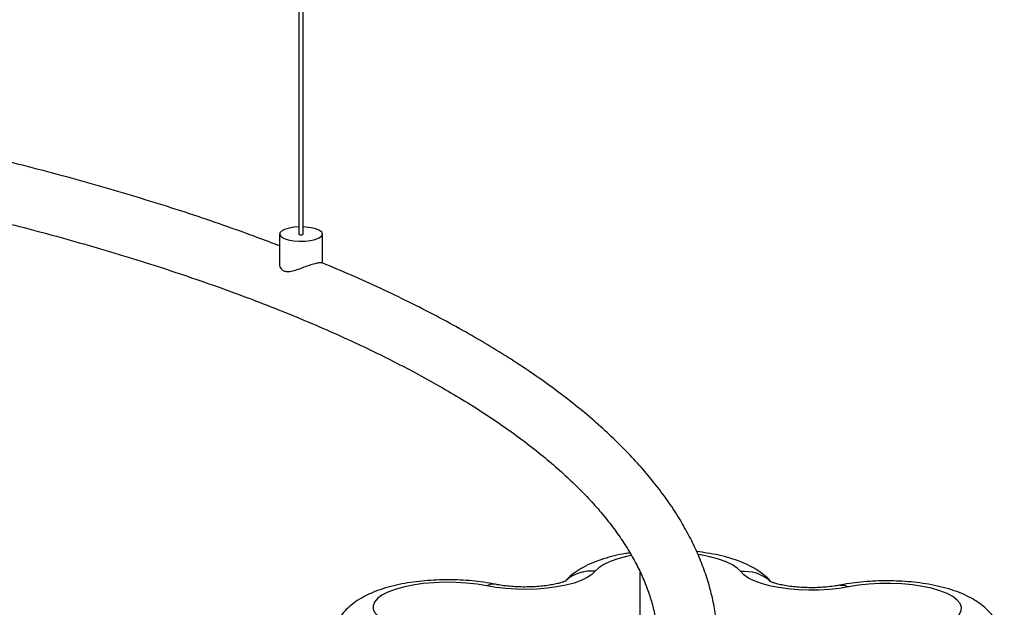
# Paper-space layout '_Dimétrica' of a CAD drawing. Header units: millimetres. Extents: x -1085 to -98, y -1054 to 279.
# Tile 7 of 8: x -349 to -119, y -765 to -628. Entities that reach past the tile are written whole.
import ezdxf

# ---------------------------------------------------------------- set-up
doc = ezdxf.new("R2010")
doc.units = ezdxf.units.MM

psp = doc.layouts.new('_Dimétrica')

# ---------------------------------------------------------------- linework, layer by layer
at = {"color": 7, "linetype": 'Continuous', "lineweight": 25}
for p, q in [((-283.88, 240.7), (-283.88, -678.26)), ((-282.88, -678.26), (-282.88, 240.7)), ((-288.38, -678.26), (-288.38, -685.01)), ((-278.38, -685.02), (-278.38, -678.26)), ((-204.19, -757.17), (-204.19, -781.7))]:
    psp.add_line(p, q, dxfattribs=at)
at = {"color": 7, "linetype": 'Continuous', "lineweight": 25, "flags": 128}
for points in [[(-283.88, -676.6), (-284.96, -676.68), (-286.18, -676.88), (-287.2, -677.18), (-287.93, -677.56), (-288.32, -678), (-288.35, -678.45), (-288.01, -678.89), (-287.32, -679.28), (-286.35, -679.6), (-285.15, -679.82)], [(-285.15, -679.82), (-283.82, -679.92), (-282.46, -679.9), (-281.17, -679.75), (-280.04, -679.5), (-279.16, -679.15), (-278.6, -678.74), (-278.38, -678.29), (-278.54, -677.84), (-279.06, -677.42), (-279.9, -677.06), (-280.99, -676.79), (-282.27, -676.63), (-282.88, -676.6)], [(-283.88, -678.26), (-283.88, -678.26), (-283.84, -678.33), (-283.72, -678.38), (-283.56, -678.41)], [(-283.56, -678.41), (-283.37, -678.42), (-283.18, -678.41), (-283.02, -678.37), (-282.91, -678.32), (-282.88, -678.26)], [(-214.62, -757.03), (-215.4, -757.8), (-216.49, -758.53), (-217.89, -759.2), (-219.57, -759.79), (-221.47, -760.3), (-223.58, -760.71), (-225.84, -761.02), (-228.22, -761.21), (-230.64, -761.29), (-233.08, -761.25), (-235.48, -761.1), (-237.79, -760.83), (-239.96, -760.46)], [(-155.47, -760.66), (-157.66, -761.03), (-159.98, -761.28), (-162.38, -761.42), (-164.82, -761.45), (-167.25, -761.36), (-169.61, -761.15), (-171.86, -760.83), (-173.95, -760.41), (-175.83, -759.9), (-177.48, -759.29), (-178.85, -758.62), (-179.92, -757.89), (-180.66, -757.11)], [(-239.96, -760.46), (-242.25, -760.07), (-244.69, -759.79), (-247.23, -759.64), (-249.8, -759.61), (-252.36, -759.71), (-254.85, -759.93), (-257.22, -760.27), (-259.41, -760.73), (-261.37, -761.28), (-263.07, -761.93), (-264.46, -762.65), (-265.52, -763.43), (-266.23, -764.26), (-266.56, -765.11), (-266.51, -765.97), (-266.09, -766.82), (-265.29, -767.64), (-264.15, -768.41)], [(-131.63, -768.73), (-130.45, -767.96), (-129.62, -767.15), (-129.16, -766.3), (-129.07, -765.44), (-129.37, -764.59), (-130.04, -763.76), (-131.06, -762.97), (-132.43, -762.24), (-134.1, -761.59), (-136.04, -761.02), (-138.2, -760.56), (-140.55, -760.2), (-143.03, -759.97), (-145.59, -759.86), (-148.17, -759.87), (-150.71, -760.02), (-153.16, -760.28), (-155.47, -760.66)]]:
    psp.add_lwpolyline(points, dxfattribs=at)
at = {"color": 8, "linetype": 'Continuous', "lineweight": 25, "flags": 128}
for points in [[(-206.22, -753.39), (-207.3, -753.61), (-209.34, -754.13), (-211.13, -754.75), (-212.63, -755.45), (-213.8, -756.22), (-214.62, -757.03)], [(-180.66, -757.11), (-181.45, -756.3), (-182.58, -755.52), (-184.05, -754.82), (-185.81, -754.19), (-187.83, -753.66), (-190.07, -753.23), (-190.56, -753.15)], [(-237.97, -760.09), (-238.94, -760.09), (-239.96, -760.46)], [(-157.4, -760.28), (-156.47, -760.28), (-155.47, -760.66)]]:
    psp.add_lwpolyline(points, dxfattribs=at)
at = {"color": 8, "linetype": 'Continuous', "lineweight": 25}
for centre, radius, start, end in [((-215.52, -766.08), 9.1, 84.3514, 130.6153), ((-179.8, -766.26), 9.18, 49.1384, 95.3345)]:
    psp.add_arc(centre, radius, start, end, dxfattribs=at)
at = {"color": 7, "linetype": 'Continuous', "lineweight": 25}
for points, knots in [([(-288.38, -681.03), (-290.12, -680.36), (-294.37, -678.73), (-301.4, -676.22), (-309.42, -673.5), (-317.66, -670.86), (-326.12, -668.3), (-334.77, -665.82), (-343.62, -663.43), (-352.67, -661.12), (-361.89, -658.9), (-371.3, -656.77), (-380.87, -654.73), (-390.61, -652.79), (-400.5, -650.93), (-410.54, -649.17), (-420.72, -647.51), (-431.03, -645.94), (-441.46, -644.47), (-452.01, -643.1), (-462.67, -641.83), (-473.43, -640.66), (-484.29, -639.59), (-495.22, -638.62), (-506.23, -637.76), (-517.1, -637), (-524.32, -636.59), (-527.83, -636.39)], [0, 0, 0, 0, 0.028276, 0.06904, 0.109777, 0.15049, 0.191181, 0.231851, 0.272502, 0.313135, 0.353752, 0.394355, 0.434943, 0.475519, 0.516084, 0.556638, 0.597183, 0.637719, 0.678247, 0.718767, 0.759282, 0.79979, 0.840293, 0.880792, 0.921286, 0.961777, 1, 1, 1, 1]), ([(-447.38, -657.84), (-445, -658.15), (-439.17, -658.91), (-430.01, -660.25), (-419.9, -661.81), (-409.94, -663.48), (-400.12, -665.23), (-390.46, -667.08), (-380.96, -669.02), (-371.63, -671.04), (-362.49, -673.15), (-353.53, -675.34), (-344.77, -677.61), (-336.21, -679.96), (-327.86, -682.38), (-319.72, -684.88), (-311.81, -687.46), (-304.13, -690.1), (-296.69, -692.81), (-289.48, -695.58), (-282.53, -698.41), (-275.83, -701.31), (-269.38, -704.25), (-263.21, -707.25), (-257.3, -710.29), (-251.67, -713.38), (-246.32, -716.51), (-241.25, -719.67), (-236.47, -722.87), (-231.97, -726.1), (-227.77, -729.34), (-223.87, -732.61), (-220.26, -735.9), (-216.95, -739.19), (-213.93, -742.49), (-211.21, -745.8), (-208.79, -749.11), (-206.65, -752.42), (-204.81, -755.73), (-203.26, -759.05), (-202, -762.37), (-201.03, -765.71), (-200.35, -769.07), (-199.97, -772.46), (-199.9, -775.87), (-200.14, -779.29), (-200.69, -782.73), (-201.56, -786.16), (-202.74, -789.58), (-204.22, -792.98), (-205.99, -796.36), (-208.06, -799.73), (-210.42, -803.08), (-213.08, -806.42), (-216.02, -809.75), (-219.26, -813.06), (-222.8, -816.36), (-226.63, -819.63), (-230.74, -822.89), (-235.15, -826.12), (-239.85, -829.33), (-244.84, -832.5), (-250.1, -835.64), (-255.65, -838.73), (-261.47, -841.79), (-267.56, -844.79), (-273.92, -847.75), (-280.53, -850.66), (-287.41, -853.5), (-294.53, -856.29), (-301.9, -859.02), (-309.5, -861.68), (-317.34, -864.27), (-325.4, -866.79), (-333.68, -869.24), (-342.18, -871.61), (-350.87, -873.9), (-359.77, -876.11), (-368.85, -878.25), (-378.12, -880.29), (-387.56, -882.25), (-397.17, -884.13), (-406.94, -885.91), (-416.86, -887.6), (-426.92, -889.2), (-437.12, -890.71), (-447.44, -892.12), (-457.88, -893.43), (-468.44, -894.64), (-479.09, -895.76), (-489.83, -896.77), (-500.66, -897.69), (-511.57, -898.5), (-519.13, -899.01), (-523.07, -899.22), (-523.33, -899.24)], [0, 0, 0, 0, 0.007465, 0.018348, 0.029229, 0.040108, 0.050985, 0.061858, 0.072729, 0.083597, 0.094461, 0.105322, 0.116179, 0.127031, 0.137878, 0.14872, 0.159557, 0.170387, 0.181211, 0.192028, 0.202837, 0.213638, 0.224431, 0.235215, 0.245989, 0.256753, 0.267508, 0.278253, 0.288989, 0.299717, 0.310439, 0.321157, 0.331875, 0.342597, 0.35333, 0.364083, 0.374868, 0.385702, 0.396603, 0.407593, 0.418697, 0.429936, 0.441327, 0.452867, 0.464532, 0.476266, 0.487973, 0.499578, 0.511038, 0.522343, 0.533502, 0.544538, 0.555475, 0.566337, 0.577145, 0.587915, 0.598662, 0.609396, 0.620123, 0.630849, 0.641578, 0.652311, 0.663052, 0.673801, 0.68456, 0.695328, 0.706105, 0.716891, 0.727686, 0.73849, 0.749301, 0.76012, 0.770946, 0.781778, 0.792616, 0.80346, 0.814309, 0.825163, 0.836021, 0.846883, 0.857748, 0.868617, 0.879489, 0.890364, 0.901241, 0.912121, 0.923003, 0.933887, 0.944772, 0.955659, 0.966548, 0.977438, 0.988329, 0.99922, 1, 1, 1, 1]), ([(-333.75, -883.77), (-331.4, -883.11), (-326.16, -881.63), (-318.26, -879.24), (-310, -876.6), (-301.97, -873.89), (-294.15, -871.1), (-286.57, -868.23), (-279.21, -865.28), (-272.1, -862.27), (-265.23, -859.18), (-258.61, -856.01), (-252.24, -852.78), (-246.13, -849.48), (-240.29, -846.12), (-234.72, -842.68), (-229.41, -839.19), (-224.39, -835.63), (-219.65, -832), (-215.2, -828.32), (-211.05, -824.58), (-207.19, -820.78), (-203.64, -816.93), (-200.41, -813.04), (-197.49, -809.1), (-194.9, -805.12), (-192.63, -801.11), (-190.69, -797.08), (-189.08, -793.03), (-187.8, -788.98), (-186.85, -784.92), (-186.23, -780.86), (-185.92, -776.82), (-185.93, -772.78), (-186.26, -768.75), (-186.91, -764.73), (-187.86, -760.73), (-189.13, -756.74), (-190.72, -752.76), (-192.63, -748.81), (-194.85, -744.87), (-197.4, -740.95), (-200.27, -737.06), (-203.45, -733.2), (-206.95, -729.38), (-210.76, -725.6), (-214.87, -721.87), (-219.29, -718.2), (-224, -714.58), (-229, -711.01), (-234.27, -707.51), (-239.83, -704.07), (-245.66, -700.7), (-251.75, -697.39), (-258.1, -694.15), (-264.72, -690.98), (-271.47, -687.92), (-276.15, -685.95), (-278.44, -684.98)], [0, 0, 0, 0, 0.01461, 0.032706, 0.050811, 0.068925, 0.08705, 0.105186, 0.123334, 0.141495, 0.159669, 0.177858, 0.196061, 0.21428, 0.232515, 0.250764, 0.269027, 0.287302, 0.305584, 0.323869, 0.342145, 0.360401, 0.378621, 0.396788, 0.414879, 0.43287, 0.45074, 0.468467, 0.48604, 0.503456, 0.520721, 0.537858, 0.554897, 0.571877, 0.588842, 0.605821, 0.622858, 0.63999, 0.657248, 0.674651, 0.692207, 0.709913, 0.727759, 0.745725, 0.763791, 0.781933, 0.800131, 0.818366, 0.836623, 0.854891, 0.873159, 0.89142, 0.90967, 0.927908, 0.946132, 0.964341, 0.982536, 1, 1, 1, 1]), ([(-278.44, -684.98), (-278.44, -684.98), (-278.43, -684.95), (-278.91, -684.92), (-279.86, -685.1), (-281.05, -685.44), (-282.39, -685.91), (-283.86, -686.47), (-285.3, -686.96), (-286.52, -687.16), (-287.43, -686.95), (-288.08, -686.33), (-288.41, -685.6), (-288.35, -685.12), (-288.33, -685.01)], [0, 0, 0, 0, 0.0070395, 0.132396, 0.2240364, 0.315874, 0.4040666, 0.5009897, 0.615781, 0.7087887, 0.7857715, 0.8627436, 0.9690142, 1, 1, 1, 1]), ([(-206.52, -752.75), (-206.88, -752.8), (-208.15, -752.98), (-210.24, -753.43), (-212.8, -754.13), (-215.22, -755.01), (-217.42, -756.05), (-219.28, -757.23), (-220.62, -758.24), (-221.27, -758.95), (-221.45, -759.15)], [0, 0, 0, 0, 0.059386, 0.209386, 0.364841, 0.528632, 0.685178, 0.824648, 0.94981, 1, 1, 1, 1]), ([(-173.5, -759.54), (-173.58, -759.44), (-174.06, -758.87), (-175.1, -757.97), (-176.66, -756.81), (-178.49, -755.76), (-180.64, -754.8), (-183.07, -753.96), (-185.7, -753.29), (-188.32, -752.78), (-190.1, -752.56), (-190.93, -752.45)], [0, 0, 0, 0, 0.019878, 0.117674, 0.22283, 0.338804, 0.468637, 0.609412, 0.748872, 0.882911, 1, 1, 1, 1]), ([(-237.96, -760.09), (-238.41, -760), (-239.74, -759.74), (-242.01, -759.42), (-244.78, -759.16), (-247.56, -759.03), (-250.34, -759.02), (-253.11, -759.14), (-255.83, -759.38), (-258.51, -759.75), (-261.13, -760.26), (-263.7, -760.92), (-266.22, -761.79), (-268.51, -762.83), (-270.49, -764.02), (-272.11, -765.28), (-273.47, -766.65), (-274.61, -768.15), (-275.51, -769.78), (-276.15, -771.51), (-276.53, -773.22), (-276.55, -774.35), (-276.56, -774.86)], [0, 0, 0, 0, 0.02957, 0.0863, 0.141819, 0.196563, 0.250964, 0.30539, 0.360091, 0.415464, 0.472015, 0.530453, 0.591801, 0.657269, 0.710934, 0.758924, 0.803357, 0.84564, 0.886649, 0.926931, 0.966841, 1, 1, 1, 1]), ([(-221.4, -759.24), (-221.39, -759.24), (-221.37, -759.23), (-221.62, -759.35), (-222.14, -759.55), (-222.95, -759.8), (-224.04, -760.06), (-225.39, -760.31), (-226.95, -760.52), (-228.69, -760.66), (-230.53, -760.73), (-232.4, -760.71), (-234.24, -760.61), (-235.97, -760.43), (-237.19, -760.24), (-237.81, -760.12), (-237.96, -760.09)], [0, 0, 0, 0, 0.029732, 0.089655, 0.153266, 0.221684, 0.295155, 0.373256, 0.455165, 0.539908, 0.626516, 0.714084, 0.801709, 0.888338, 0.973104, 1, 1, 1, 1]), ([(-157.41, -760.28), (-157.66, -760.33), (-158.38, -760.46), (-159.72, -760.65), (-161.44, -760.8), (-163.27, -760.89), (-165.14, -760.88), (-166.99, -760.79), (-168.74, -760.63), (-170.33, -760.39), (-171.68, -760.11), (-172.71, -759.83), (-173.4, -759.6), (-173.79, -759.42), (-173.83, -759.4), (-173.85, -759.39)], [0, 0, 0, 0, 0.045189, 0.128052, 0.213178, 0.300356, 0.388647, 0.477179, 0.564845, 0.650778, 0.734067, 0.813821, 0.88083, 0.943634, 1, 1, 1, 1]), ([(-119.06, -775.08), (-119.09, -774.46), (-119.15, -773.2), (-119.61, -771.38), (-120.31, -769.67), (-121.23, -768.12), (-122.35, -766.7), (-123.66, -765.43), (-125.18, -764.26), (-126.95, -763.19), (-129.02, -762.21), (-131.4, -761.34), (-133.99, -760.62), (-136.69, -760.07), (-139.43, -759.67), (-142.19, -759.41), (-144.97, -759.28), (-147.76, -759.27), (-150.52, -759.38), (-153.25, -759.62), (-155.55, -759.93), (-156.91, -760.19), (-157.41, -760.28)], [0, 0, 0, 0, 0.040879, 0.08202, 0.122462, 0.162813, 0.203787, 0.246297, 0.291581, 0.341236, 0.396792, 0.457797, 0.519428, 0.578739, 0.635998, 0.6919, 0.747012, 0.80177, 0.856546, 0.911594, 0.967308, 1, 1, 1, 1])]:
    psp.add_open_spline(points, degree=3, knots=knots, dxfattribs=at)

doc.saveas('drawing.dxf')
